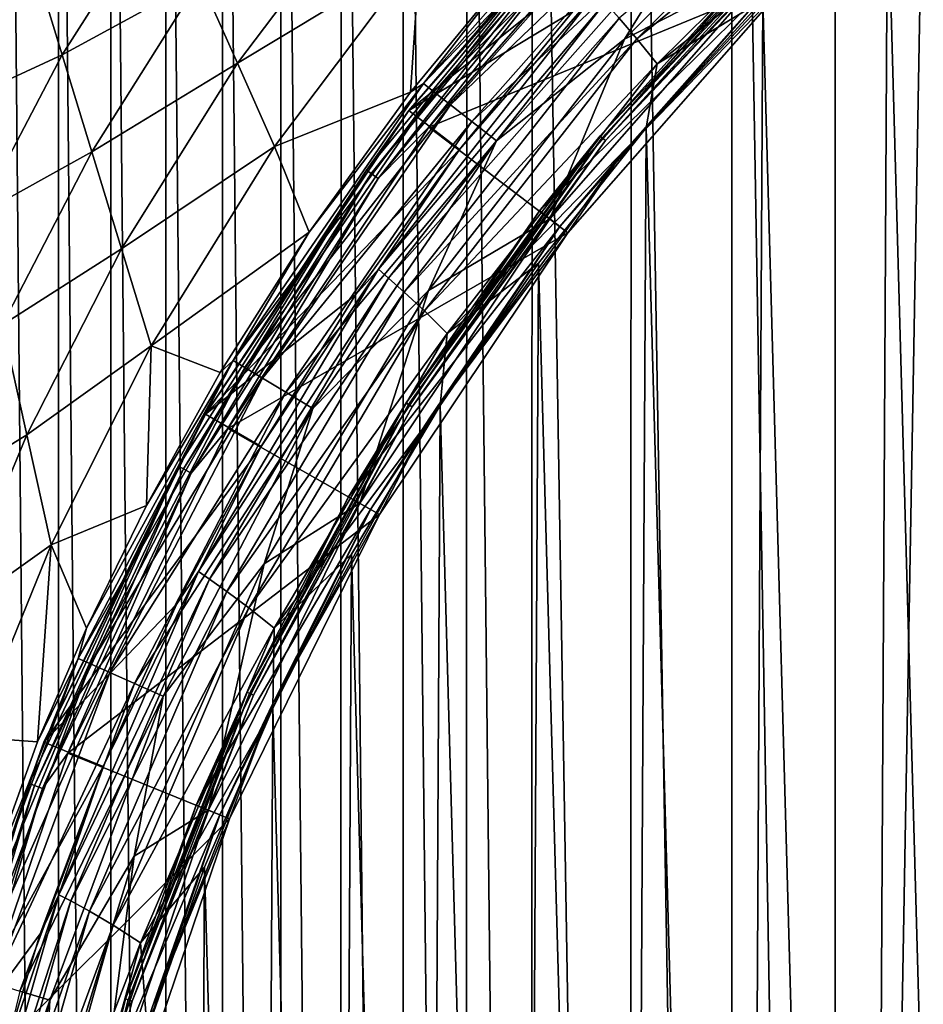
# Model space of a CAD drawing. Header units: metres. Extents: x -23 to 23, y -134 to 23.
# Tile 73 of 88: x -20 to -13, y 6 to 14. Entities that reach past the tile are written whole.
import ezdxf

# ---------------------------------------------------------------- set-up
doc = ezdxf.new("R2010")
doc.units = ezdxf.units.M
doc.layers.add('solid_509541_115_SW0003', color=7, linetype='CONTINUOUS')

msp = doc.modelspace()

# ---------------------------------------------------------------- linework, layer by layer
at = {"layer": 'solid_509541_115_SW0003'}
for points in [[(-12.805934, 23.102457), (-12.805936, -23.102457), (-13.615569, -23.022839)], [(-13.614156, 23.023029), (-12.805934, 23.102457), (-13.615569, -23.022839)], [(-13.614156, 23.023029), (-13.615569, -23.022839), (-14.399124, 22.886789)], [(-14.399124, 22.886789), (-14.402032, -22.886166), (-15.165908, 22.694778)], [(-14.399124, 22.886789), (-13.615569, -23.022839), (-14.402032, -22.886166)], [(-15.165908, 22.694778), (-15.170073, -22.693575), (-15.918525, 22.447565)], [(-15.165908, 22.694778), (-14.402032, -22.886166), (-15.170073, -22.693575)], [(-15.918525, 22.447565), (-15.923551, -22.445719), (-16.413807, 22.251925)], [(-15.918525, 22.447565), (-15.170073, -22.693575), (-15.923551, -22.445719)], [(-16.413807, 22.251925), (-16.419197, -22.249649), (-16.897635, 22.033436)], [(-16.413807, 22.251925), (-15.923551, -22.445719), (-16.419197, -22.249649)], [(-16.897635, 22.033436), (-16.90349, -22.030613), (-17.36961, 21.792246)], [(-16.897635, 22.033436), (-16.419197, -22.249649), (-16.90349, -22.030613)], [(-17.36961, 21.792246), (-17.37604, -21.788757), (-17.827345, 21.529688)], [(-17.36961, 21.792246), (-16.90349, -22.030613), (-17.37604, -21.788757)], [(-17.827345, 21.529688), (-17.83423, -21.52552), (-18.271105, 21.245676)], [(-17.827345, 21.529688), (-17.37604, -21.788757), (-17.83423, -21.52552)], [(-18.271105, 21.245676), (-18.278358, -21.240793), (-18.701815, 20.939932)], [(-18.271105, 21.245676), (-17.83423, -21.52552), (-18.278358, -21.240793)], [(-18.701815, 20.939932), (-18.709488, -20.934187), (-19.118353, 20.613201)], [(-18.701815, 20.939932), (-18.278358, -21.240793), (-18.709488, -20.934187)], [(-19.118353, 20.613201), (-19.126444, -20.606497), (-19.518435, 20.267086)], [(-19.118353, 20.613201), (-18.709488, -20.934187), (-19.126444, -20.606497)], [(-19.518435, 20.267086), (-19.526915, -20.259333), (-19.901564, 19.902063)], [(-19.518435, 20.267086), (-19.126444, -20.606497), (-19.526915, -20.259333)], [(-19.901564, 19.902063), (-19.526915, -20.259333), (-19.910259, -19.89336)], [(-12.209884, 15.535958, 187.149994), (-13.216806, 14.688889, 187.149994), (-12.379493, -15.40115, 187.149994)], [(-15.257522, 13.637207, 186.860199), (-15.121646, 13.479165, 187.017532), (-13.251962, 15.321148, 187.017532)], [(-13.251962, 15.321148, 187.017532), (-15.121646, 13.479165, 187.017532), (-13.119511, 15.118154, 187.116348)], [(-14.067729, 14.067499, 132), (-13.500539, 15.19445, 132), (-15.214883, 13.47745, 132)], [(-14.553089, 14.553162, 131.96701), (-15.214883, 13.47745, 132), (-13.500539, 15.19445, 132)], [(-15.121646, 13.479165, 187.017532), (-14.968, 13.290565, 187.116348), (-13.119511, 15.118154, 187.116348)], [(-13.119511, 15.118154, 187.116348), (-14.968, 13.290565, 187.116348), (-13.216806, 14.688889, 187.149994)], [(-15.024619, 15.024619, 136.351959), (-16.857187, 12.934975, 136.351959), (-14.67933, 14.67933, 186.159805)], [(-15.478456, 14.535237, 136.274826), (-16.857187, 12.934975, 136.351959), (-15.024619, 15.024619, 136.351959)], [(-16.745642, 13.139282, 131.27417), (-15.052971, 15.053043, 131.27417), (-16.009027, 14.086747, 131.051666)], [(-14.98068, 14.980761, 131.511215), (-15.052971, 15.053043, 131.27417), (-16.745642, 13.139282, 131.27417)], [(-16.665062, 13.076371, 131.511215), (-14.98068, 14.980761, 131.511215), (-16.745642, 13.139282, 131.27417)], [(-14.867891, 14.867975, 131.714203), (-14.98068, 14.980761, 131.511215), (-16.665062, 13.076371, 131.511215)], [(-13.945203, 13.945203, 136.149994), (-16.702648, 12.807829, 136.149994), (-14.887491, 14.878901, 136.149994)], [(-15.399369, 14.460971, 136.165344), (-14.887491, 14.878901, 136.149994), (-16.702648, 12.807829, 136.149994)], [(-16.539343, 12.978207, 131.714203), (-14.867891, 14.867975, 131.714203), (-16.665062, 13.076371, 131.511215)], [(-14.722123, 14.722204, 131.869583), (-14.867891, 14.867975, 131.714203), (-16.539343, 12.978207, 131.714203)], [(-16.376862, 12.85133, 131.869583), (-14.722123, 14.722204, 131.869583), (-16.539343, 12.978207, 131.714203)], [(-14.553089, 14.553162, 131.96701), (-14.722123, 14.722204, 131.869583), (-16.376862, 12.85133, 131.869583)], [(-14.968, 13.290565, 187.116348), (-14.165177, 13.776628, 187.149994), (-13.216806, 14.688889, 187.149994)], [(-13.216806, 14.688889, 187.149994), (-14.165177, 13.776628, 187.149994), (-13.377095, -14.543061, 187.149994)], [(-13.216806, 14.688889, 187.149994), (-13.377095, -14.543061, 187.149994), (-12.379493, -15.40115, 187.149994)], [(-18.159809, 13.295699, 107.319679), (-17.125656, 14.66491, 107.319679), (-18.441999, 13.930983, 95.393944)], [(-18.159809, 13.295699, 107.319679), (-16.771786, 14.130864, 119.245407), (-17.125656, 14.66491, 107.319679)], [(-16.857187, 12.934975, 136.351959), (-15.607975, 13.687826, 186.159805), (-14.67933, 14.67933, 186.159805)], [(-19.491373, 13.358759, 83.468208), (-18.724188, 14.566266, 83.468208), (-19.7171, 14.096497, 71.54248)], [(-18.441999, 13.930983, 95.393944), (-18.724188, 14.566266, 83.468208), (-19.491373, 13.358759, 83.468208)], [(-15.478456, 14.535237, 136.274826), (-17.178152, 12.480658, 136.274826), (-16.857187, 12.934975, 136.351959)], [(-17.143141, 12.45522, 136.209213), (-17.178152, 12.480658, 136.274826), (-15.478456, 14.535237, 136.274826)], [(-15.446909, 14.505612, 136.209213), (-17.143141, 12.45522, 136.209213), (-15.478456, 14.535237, 136.274826)], [(-16.188446, 12.704197, 131.96701), (-14.553089, 14.553162, 131.96701), (-16.376862, 12.85133, 131.869583)], [(-16.188446, 12.704197, 131.96701), (-15.214883, 13.47745, 132), (-14.553089, 14.553162, 131.96701)], [(-15.401359, 12.741112, 132.065384), (-14.138236, 14.138236, 132.10524), (-13.683029, 14.570947, 132.065384)], [(-15.401359, 12.741112, 132.065384), (-13.683029, 14.570947, 132.065384), (-15.384939, 12.727529, 132.031128)], [(-13.683029, 14.570947, 132.065384), (-13.668442, 14.555412, 132.031128), (-15.384939, 12.727529, 132.031128)], [(-15.384939, 12.727529, 132.031128), (-13.668442, 14.555412, 132.031128), (-15.359427, 12.706424, 132.008087)], [(-13.668442, 14.555412, 132.031128), (-13.645777, 14.531277, 132.008087), (-15.359427, 12.706424, 132.008087)], [(-15.359427, 12.706424, 132.008087), (-13.645777, 14.531277, 132.008087), (-14.067729, 14.067499, 132)], [(-17.090382, 12.416889, 136.165344), (-17.143141, 12.45522, 136.209213), (-15.446909, 14.505612, 136.209213)], [(-15.399369, 14.460971, 136.165344), (-17.090382, 12.416889, 136.165344), (-15.446909, 14.505612, 136.209213)], [(-15.399369, 14.460971, 136.165344), (-16.702648, 12.807829, 136.149994), (-17.090382, 12.416889, 136.165344)], [(-13.537512, 14.415986, 135.983429), (-14.000947, 14.000947, 135.809937), (-15.237567, 12.605611, 135.983429)], [(-13.537512, 14.415986, 135.983429), (-15.237567, 12.605611, 135.983429), (-13.945203, 13.945203, 136.149994)], [(-20.316483, 12.97745, 71.54248), (-19.7171, 14.096497, 71.54248), (-20.501518, 13.81368, 59.616749)], [(-19.491373, 13.358759, 83.468208), (-19.7171, 14.096497, 71.54248), (-20.316483, 12.97745, 71.54248)], [(-18.159809, 13.295699, 107.319679), (-17.877621, 12.660417, 119.245407), (-16.771786, 14.130864, 119.245407)], [(-16.842638, 13.074754, 131.050812), (-16.771786, 14.130864, 119.245407), (-17.877621, 12.660417, 119.245407)], [(-16.842638, 13.074754, 131.050812), (-16.009027, 14.086747, 131.051666), (-16.771786, 14.130864, 119.245407)], [(-16.745642, 13.139282, 131.27417), (-16.009027, 14.086747, 131.051666), (-16.842638, 13.074754, 131.050812)], [(-14.000947, 14.000947, 135.809937), (-14.138236, 14.138236, 132.10524), (-15.862692, 12.171871, 132.10524)], [(-15.401359, 12.741112, 132.065384), (-15.862692, 12.171871, 132.10524), (-14.138236, 14.138236, 132.10524)], [(-15.783389, 12.111149, 132), (-14.067729, 14.067499, 132), (-15.214883, 13.47745, 132)], [(-15.359427, 12.706424, 132.008087), (-14.067729, 14.067499, 132), (-15.783389, 12.111149, 132)], [(-19.265646, 12.621021, 95.393944), (-18.441999, 13.930983, 95.393944), (-19.491373, 13.358759, 83.468208)], [(-18.159809, 13.295699, 107.319679), (-18.441999, 13.930983, 95.393944), (-19.265646, 12.621021, 95.393944)], [(-13.945203, 13.945203, 136.149994), (-15.646174, 12.005583, 136.149994), (-16.702648, 12.807829, 136.149994)], [(-15.708657, 12.053677, 135.809937), (-14.000947, 14.000947, 135.809937), (-15.862692, 12.171871, 132.10524)], [(-15.237567, 12.605611, 135.983429), (-14.000947, 14.000947, 135.809937), (-15.708657, 12.053677, 135.809937)], [(-15.237567, 12.605611, 135.983429), (-15.646174, 12.005583, 136.149994), (-13.945203, 13.945203, 136.149994)], [(-15.432588, 13.831545, 186.415695), (-16.469784, 12.63771, 186.159805), (-17.086487, 11.727248, 186.415695)], [(-15.432588, 13.831545, 186.415695), (-17.086487, 11.727248, 186.415695), (-15.364155, 13.756682, 186.654968)], [(-15.432588, 13.831545, 186.415695), (-15.607975, 13.687826, 186.159805), (-16.469784, 12.63771, 186.159805)], [(-17.086487, 11.727248, 186.415695), (-17.009853, 11.66055, 186.654968), (-15.364155, 13.756682, 186.654968)], [(-15.364155, 13.756682, 186.654968), (-17.009853, 11.66055, 186.654968), (-15.257522, 13.637207, 186.860199)], [(-14.165177, 13.776628, 187.149994), (-15.050818, 12.803157, 187.149994), (-14.315302, -13.620557, 187.149994)], [(-14.968, 13.290565, 187.116348), (-15.050818, 12.803157, 187.149994), (-14.165177, 13.776628, 187.149994)], [(-14.165177, 13.776628, 187.149994), (-14.315302, -13.620557, 187.149994), (-13.377095, -14.543061, 187.149994)], [(-17.009853, 11.66055, 186.654968), (-16.890257, 11.553554, 186.860199), (-15.257522, 13.637207, 186.860199)], [(-15.257522, 13.637207, 186.860199), (-16.890257, 11.553554, 186.860199), (-15.121646, 13.479165, 187.017532)], [(-16.857187, 12.934975, 136.351959), (-16.469784, 12.63771, 186.159805), (-15.607975, 13.687826, 186.159805)], [(-16.890257, 11.553554, 186.860199), (-16.737482, 11.410907, 187.017532), (-15.121646, 13.479165, 187.017532)], [(-15.121646, 13.479165, 187.017532), (-16.737482, 11.410907, 187.017532), (-14.968, 13.290565, 187.116348)], [(-15.783389, 12.111149, 132), (-15.214883, 13.47745, 132), (-16.707687, 11.564786, 132)], [(-16.188446, 12.704197, 131.96701), (-16.707687, 11.564786, 132), (-15.214883, 13.47745, 132)], [(-20.131445, 12.141221, 83.468208), (-19.491373, 13.358759, 83.468208), (-20.316483, 12.97745, 71.54248)], [(-19.265646, 12.621021, 95.393944), (-19.491373, 13.358759, 83.468208), (-20.131445, 12.141221, 83.468208)], [(-19.039921, 11.883284, 107.319679), (-18.159809, 13.295699, 107.319679), (-19.265646, 12.621021, 95.393944)], [(-19.039921, 11.883284, 107.319679), (-17.877621, 12.660417, 119.245407), (-18.159809, 13.295699, 107.319679)], [(-16.737482, 11.410907, 187.017532), (-16.564072, 11.238846, 187.116348), (-14.968, 13.290565, 187.116348)], [(-14.968, 13.290565, 187.116348), (-16.564072, 11.238846, 187.116348), (-15.050818, 12.803157, 187.149994)], [(-18.191818, 11.033233, 131.27417), (-16.745642, 13.139282, 131.27417), (-17.61404, 12.008404, 131.049393)], [(-16.665062, 13.076371, 131.511215), (-16.745642, 13.139282, 131.27417), (-18.191818, 11.033233, 131.27417)], [(-16.745642, 13.139282, 131.27417), (-16.842638, 13.074754, 131.050812), (-17.61404, 12.008404, 131.049393)], [(-18.104155, 10.980639, 131.511215), (-16.665062, 13.076371, 131.511215), (-18.191818, 11.033233, 131.27417)], [(-16.539343, 12.978207, 131.714203), (-16.665062, 13.076371, 131.511215), (-18.104155, 10.980639, 131.511215)], [(-17.61404, 12.008404, 131.049393), (-16.842638, 13.074754, 131.050812), (-17.877621, 12.660417, 119.245407)], [(-17.967382, 10.898571, 131.714203), (-16.539343, 12.978207, 131.714203), (-18.104155, 10.980639, 131.511215)], [(-16.376862, 12.85133, 131.869583), (-16.539343, 12.978207, 131.714203), (-17.967382, 10.898571, 131.714203)], [(-16.857187, 12.934975, 136.351959), (-18.401325, 10.62401, 136.351959), (-16.469784, 12.63771, 186.159805)], [(-17.178152, 12.480658, 136.274826), (-18.401325, 10.62401, 136.351959), (-16.857187, 12.934975, 136.351959)], [(-15.646174, 12.005583, 136.149994), (-18.232031, 10.517239, 136.149994), (-16.702648, 12.807829, 136.149994)], [(-17.090382, 12.416889, 136.165344), (-16.702648, 12.807829, 136.149994), (-18.232031, 10.517239, 136.149994)], [(-17.790617, 10.792499, 131.869583), (-16.376862, 12.85133, 131.869583), (-17.967382, 10.898571, 131.714203)], [(-16.188446, 12.704197, 131.96701), (-16.376862, 12.85133, 131.869583), (-17.790617, 10.792499, 131.869583)], [(-16.876799, 10.710342, 132.065384), (-15.862692, 12.171871, 132.10524), (-15.401359, 12.741112, 132.065384)], [(-16.876799, 10.710342, 132.065384), (-15.401359, 12.741112, 132.065384), (-16.858807, 10.698924, 132.031128)], [(-15.401359, 12.741112, 132.065384), (-15.384939, 12.727529, 132.031128), (-16.858807, 10.698924, 132.031128)], [(-16.564072, 11.238846, 187.116348), (-15.869718, 11.772844, 187.149994), (-15.050818, 12.803157, 187.149994)], [(-15.050818, 12.803157, 187.149994), (-15.869718, 11.772844, 187.149994), (-15.190102, -12.637583, 187.149994)], [(-15.050818, 12.803157, 187.149994), (-15.190102, -12.637583, 187.149994), (-14.315302, -13.620557, 187.149994)], [(-19.039921, 11.883284, 107.319679), (-18.814194, 11.145546, 119.245407), (-17.877621, 12.660417, 119.245407)], [(-17.61404, 12.008404, 131.049393), (-17.877621, 12.660417, 119.245407), (-18.814194, 11.145546, 119.245407)], [(-17.585636, 10.669489, 131.96701), (-16.188446, 12.704197, 131.96701), (-17.790617, 10.792499, 131.869583)], [(-17.585636, 10.669489, 131.96701), (-16.707687, 11.564786, 132), (-16.188446, 12.704197, 131.96701)], [(-16.858807, 10.698924, 132.031128), (-15.384939, 12.727529, 132.031128), (-16.830851, 10.681183, 132.008087)], [(-15.384939, 12.727529, 132.031128), (-15.359427, 12.706424, 132.008087), (-16.830851, 10.681183, 132.008087)], [(-16.830851, 10.681183, 132.008087), (-15.359427, 12.706424, 132.008087), (-15.783389, 12.111149, 132)], [(-19.946409, 11.304991, 95.393944), (-19.265646, 12.621021, 95.393944), (-20.131445, 12.141221, 83.468208)], [(-19.039921, 11.883284, 107.319679), (-19.265646, 12.621021, 95.393944), (-19.946409, 11.304991, 95.393944)], [(-18.401325, 10.62401, 136.351959), (-17.261066, 11.533476, 186.159805), (-16.469784, 12.63771, 186.159805)], [(-17.086487, 11.727248, 186.415695), (-16.469784, 12.63771, 186.159805), (-17.261066, 11.533476, 186.159805)], [(-15.237567, 12.605611, 135.983429), (-15.708657, 12.053677, 135.809937), (-16.697315, 10.596438, 135.983429)], [(-15.237567, 12.605611, 135.983429), (-16.697315, 10.596438, 135.983429), (-15.646174, 12.005583, 136.149994)], [(-17.178152, 12.480658, 136.274826), (-18.606937, 10.229251, 136.274826), (-18.401325, 10.62401, 136.351959)], [(-18.569016, 10.208403, 136.209213), (-18.606937, 10.229251, 136.274826), (-17.178152, 12.480658, 136.274826)], [(-17.143141, 12.45522, 136.209213), (-18.569016, 10.208403, 136.209213), (-17.178152, 12.480658, 136.274826)], [(-18.511868, 10.176985, 136.165344), (-18.569016, 10.208403, 136.209213), (-17.143141, 12.45522, 136.209213)], [(-17.090382, 12.416889, 136.165344), (-18.511868, 10.176985, 136.165344), (-17.143141, 12.45522, 136.209213)], [(-17.090382, 12.416889, 136.165344), (-18.232031, 10.517239, 136.149994), (-18.511868, 10.176985, 136.165344)], [(-15.708657, 12.053677, 135.809937), (-15.862692, 12.171871, 132.10524), (-17.315731, 9.997243, 132.10524)], [(-16.876799, 10.710342, 132.065384), (-17.315731, 9.997243, 132.10524), (-15.862692, 12.171871, 132.10524)], [(-17.229248, 9.947311, 132), (-15.783389, 12.111149, 132), (-16.707687, 11.564786, 132)], [(-16.830851, 10.681183, 132.008087), (-15.783389, 12.111149, 132), (-17.229248, 9.947311, 132)], [(-18.28973, 10.941566, 131.047516), (-17.61404, 12.008404, 131.049393), (-18.814194, 11.145546, 119.245407)], [(-18.191818, 11.033233, 131.27417), (-17.61404, 12.008404, 131.049393), (-18.28973, 10.941566, 131.047516)], [(-15.646174, 12.005583, 136.149994), (-17.079245, 9.860843, 136.149994), (-18.232031, 10.517239, 136.149994)], [(-17.147589, 9.900165, 135.809937), (-15.708657, 12.053677, 135.809937), (-17.315731, 9.997243, 132.10524)], [(-16.697315, 10.596438, 135.983429), (-15.708657, 12.053677, 135.809937), (-17.147589, 9.900165, 135.809937)], [(-16.697315, 10.596438, 135.983429), (-17.079245, 9.860843, 136.149994), (-15.646174, 12.005583, 136.149994)], [(-19.761374, 10.468761, 107.319679), (-19.039921, 11.883284, 107.319679), (-19.946409, 11.304991, 95.393944)], [(-19.761374, 10.468761, 107.319679), (-18.814194, 11.145546, 119.245407), (-19.039921, 11.883284, 107.319679)], [(-15.869718, 11.772844, 187.149994), (-16.618124, 10.690438, 187.149994), (-15.997663, -11.598394, 187.149994)], [(-16.564072, 11.238846, 187.116348), (-16.618124, 10.690438, 187.149994), (-15.869718, 11.772844, 187.149994)], [(-15.869718, 11.772844, 187.149994), (-15.997663, -11.598394, 187.149994), (-15.190102, -12.637583, 187.149994)], [(-17.086487, 11.727248, 186.415695), (-17.978434, 10.379854, 186.159805), (-18.455393, 9.427347, 186.415695)], [(-17.086487, 11.727248, 186.415695), (-18.455393, 9.427347, 186.415695), (-17.009853, 11.66055, 186.654968)], [(-17.086487, 11.727248, 186.415695), (-17.261066, 11.533476, 186.159805), (-17.978434, 10.379854, 186.159805)], [(-18.455393, 9.427347, 186.415695), (-18.371508, 9.3697, 186.654968), (-17.009853, 11.66055, 186.654968)], [(-17.009853, 11.66055, 186.654968), (-18.371508, 9.3697, 186.654968), (-16.890257, 11.553554, 186.860199)], [(-18.371508, 9.3697, 186.654968), (-18.240358, 9.276567, 186.860199), (-16.890257, 11.553554, 186.860199)], [(-16.890257, 11.553554, 186.860199), (-18.240358, 9.276567, 186.860199), (-16.737482, 11.410907, 187.017532)], [(-17.229248, 9.947311, 132), (-16.707687, 11.564786, 132), (-17.956205, 9.485776, 132)], [(-17.585636, 10.669489, 131.96701), (-17.956205, 9.485776, 132), (-16.707687, 11.564786, 132)], [(-18.401325, 10.62401, 136.351959), (-17.978434, 10.379854, 186.159805), (-17.261066, 11.533476, 186.159805)], [(-18.240358, 9.276567, 186.860199), (-18.072344, 9.151092, 187.017532), (-16.737482, 11.410907, 187.017532)], [(-16.737482, 11.410907, 187.017532), (-18.072344, 9.151092, 187.017532), (-16.564072, 11.238846, 187.116348)], [(-19.761374, 10.468761, 107.319679), (-19.946409, 11.304991, 95.393944), (-20.489006, 10.018682, 95.393944)], [(-18.072344, 9.151092, 187.017532), (-17.88081, 8.997597, 187.116348), (-16.564072, 11.238846, 187.116348)], [(-16.564072, 11.238846, 187.116348), (-17.88081, 8.997597, 187.116348), (-16.618124, 10.690438, 187.149994)], [(-19.761374, 10.468761, 107.319679), (-19.576336, 9.632532, 119.245407), (-18.814194, 11.145546, 119.245407)], [(-18.850969, 9.930363, 131.045395), (-18.814194, 11.145546, 119.245407), (-19.576336, 9.632532, 119.245407)], [(-18.850969, 9.930363, 131.045395), (-18.28973, 10.941566, 131.047516), (-18.814194, 11.145546, 119.245407)], [(-19.369677, 8.766361, 131.27417), (-18.191818, 11.033233, 131.27417), (-19.307049, 8.996196, 131.043167)], [(-18.104155, 10.980639, 131.511215), (-18.191818, 11.033233, 131.27417), (-19.369677, 8.766361, 131.27417)], [(-18.191818, 11.033233, 131.27417), (-18.850969, 9.930363, 131.045395), (-19.307049, 8.996196, 131.043167)], [(-18.191818, 11.033233, 131.27417), (-18.28973, 10.941566, 131.047516), (-18.850969, 9.930363, 131.045395)], [(-19.276247, 8.72487, 131.511215), (-18.104155, 10.980639, 131.511215), (-19.369677, 8.766361, 131.27417)], [(-17.967382, 10.898571, 131.714203), (-18.104155, 10.980639, 131.511215), (-19.276247, 8.72487, 131.511215)], [(-19.130476, 8.660121, 131.714203), (-17.967382, 10.898571, 131.714203), (-19.276247, 8.72487, 131.511215)], [(-17.790617, 10.792499, 131.869583), (-17.967382, 10.898571, 131.714203), (-19.130476, 8.660121, 131.714203)], [(-18.942078, 8.57643, 131.869583), (-17.790617, 10.792499, 131.869583), (-19.130476, 8.660121, 131.714203)], [(-17.585636, 10.669489, 131.96701), (-17.790617, 10.792499, 131.869583), (-18.942078, 8.57643, 131.869583)], [(-18.086082, 8.510664, 132.065384), (-17.315731, 9.997243, 132.10524), (-16.876799, 10.710342, 132.065384)], [(-18.086082, 8.510664, 132.065384), (-16.876799, 10.710342, 132.065384), (-18.066801, 8.501591, 132.031128)], [(-16.876799, 10.710342, 132.065384), (-16.858807, 10.698924, 132.031128), (-18.066801, 8.501591, 132.031128)], [(-18.72361, 8.479376, 131.96701), (-17.585636, 10.669489, 131.96701), (-18.942078, 8.57643, 131.869583)], [(-18.72361, 8.479376, 131.96701), (-17.956205, 9.485776, 132), (-17.585636, 10.669489, 131.96701)], [(-18.066801, 8.501591, 132.031128), (-16.858807, 10.698924, 132.031128), (-18.036842, 8.487494, 132.008087)], [(-16.858807, 10.698924, 132.031128), (-16.830851, 10.681183, 132.008087), (-18.036842, 8.487494, 132.008087)], [(-18.036842, 8.487494, 132.008087), (-16.830851, 10.681183, 132.008087), (-17.229248, 9.947311, 132)], [(-17.88081, 8.997597, 187.116348), (-17.29278, 9.560703, 187.149994), (-16.618124, 10.690438, 187.149994)], [(-16.618124, 10.690438, 187.149994), (-17.29278, 9.560703, 187.149994), (-16.73427, -10.507712, 187.149994)], [(-16.618124, 10.690438, 187.149994), (-16.73427, -10.507712, 187.149994), (-15.997663, -11.598394, 187.149994)], [(-18.401325, 10.62401, 136.351959), (-19.630611, 8.131266, 136.351959), (-17.978434, 10.379854, 186.159805)], [(-18.606937, 10.229251, 136.274826), (-19.630611, 8.131266, 136.351959), (-18.401325, 10.62401, 136.351959)], [(-16.697315, 10.596438, 135.983429), (-17.147589, 9.900165, 135.809937), (-17.893738, 8.420155, 135.983429)], [(-16.697315, 10.596438, 135.983429), (-17.893738, 8.420155, 135.983429), (-17.079245, 9.860843, 136.149994)], [(-17.079245, 9.860843, 136.149994), (-19.449226, 8.046553, 136.149994), (-18.232031, 10.517239, 136.149994)], [(-18.511868, 10.176985, 136.165344), (-18.232031, 10.517239, 136.149994), (-19.449226, 8.046553, 136.149994)], [(-20.329668, 9.093113, 107.319679), (-19.761374, 10.468761, 107.319679), (-20.489006, 10.018682, 95.393944)], [(-20.329668, 9.093113, 107.319679), (-19.576336, 9.632532, 119.245407), (-19.761374, 10.468761, 107.319679)], [(-19.630611, 8.131266, 136.351959), (-18.618816, 9.181784, 186.159805), (-17.978434, 10.379854, 186.159805)], [(-18.455393, 9.427347, 186.415695), (-17.978434, 10.379854, 186.159805), (-18.618816, 9.181784, 186.159805)], [(-18.606937, 10.229251, 136.274826), (-19.742281, 7.816522, 136.274826), (-19.630611, 8.131266, 136.351959)], [(-19.702045, 7.800591, 136.209213), (-19.742281, 7.816522, 136.274826), (-18.606937, 10.229251, 136.274826)], [(-18.569016, 10.208403, 136.209213), (-19.702045, 7.800591, 136.209213), (-18.606937, 10.229251, 136.274826)], [(-19.641411, 7.776585, 136.165344), (-19.702045, 7.800591, 136.209213), (-18.569016, 10.208403, 136.209213)], [(-18.511868, 10.176985, 136.165344), (-19.641411, 7.776585, 136.165344), (-18.569016, 10.208403, 136.209213)], [(-18.511868, 10.176985, 136.165344), (-19.449226, 8.046553, 136.149994), (-19.641411, 7.776585, 136.165344)], [(-17.147589, 9.900165, 135.809937), (-17.315731, 9.997243, 132.10524), (-18.472496, 7.651558, 132.10524)], [(-18.086082, 8.510664, 132.065384), (-18.472496, 7.651558, 132.10524), (-17.315731, 9.997243, 132.10524)], [(-19.307049, 8.996196, 131.043167), (-18.850969, 9.930363, 131.045395), (-19.576336, 9.632532, 119.245407)], [(-18.293119, 7.577258, 135.809937), (-17.147589, 9.900165, 135.809937), (-18.472496, 7.651558, 132.10524)], [(-18.380257, 7.613242, 132), (-17.229248, 9.947311, 132), (-17.956205, 9.485776, 132)], [(-18.036842, 8.487494, 132.008087), (-17.229248, 9.947311, 132), (-18.380257, 7.613242, 132)], [(-17.893738, 8.420155, 135.983429), (-17.147589, 9.900165, 135.809937), (-18.293119, 7.577258, 135.809937)], [(-17.079245, 9.860843, 136.149994), (-18.220285, 7.547089, 136.149994), (-19.449226, 8.046553, 136.149994)], [(-17.893738, 8.420155, 135.983429), (-18.220285, 7.547089, 136.149994), (-17.079245, 9.860843, 136.149994)], [(-20.329668, 9.093113, 107.319679), (-20.170332, 8.167543, 119.245407), (-19.576336, 9.632532, 119.245407)], [(-19.679008, 8.13321, 131.040909), (-19.576336, 9.632532, 119.245407), (-20.170332, 8.167543, 119.245407)], [(-19.679008, 8.13321, 131.040909), (-19.307049, 8.996196, 131.043167), (-19.576336, 9.632532, 119.245407)], [(-17.29278, 9.560703, 187.149994), (-17.890743, 8.388601, 187.149994), (-17.396549, -9.370568, 187.149994)], [(-17.88081, 8.997597, 187.116348), (-17.890743, 8.388601, 187.149994), (-17.29278, 9.560703, 187.149994)], [(-17.29278, 9.560703, 187.149994), (-17.396549, -9.370568, 187.149994), (-16.73427, -10.507712, 187.149994)], [(-18.380257, 7.613242, 132), (-17.956205, 9.485776, 132), (-18.945478, 7.262578, 132)], [(-18.72361, 8.479376, 131.96701), (-18.945478, 7.262578, 132), (-17.956205, 9.485776, 132)], [(-18.455393, 9.427347, 186.415695), (-19.17947, 7.944396, 186.159805), (-19.516472, 6.970202, 186.415695)], [(-18.455393, 9.427347, 186.415695), (-19.516472, 6.970202, 186.415695), (-18.371508, 9.3697, 186.654968)], [(-19.516472, 6.970202, 186.415695), (-19.426376, 6.922388, 186.654968), (-18.371508, 9.3697, 186.654968)], [(-18.371508, 9.3697, 186.654968), (-19.426376, 6.922388, 186.654968), (-18.240358, 9.276567, 186.860199)], [(-18.455393, 9.427347, 186.415695), (-18.618816, 9.181784, 186.159805), (-19.17947, 7.944396, 186.159805)], [(-19.426376, 6.922388, 186.654968), (-19.285233, 6.844352, 186.860199), (-18.240358, 9.276567, 186.860199)], [(-18.240358, 9.276567, 186.860199), (-19.285233, 6.844352, 186.860199), (-18.072344, 9.151092, 187.017532)], [(-19.630611, 8.131266, 136.351959), (-19.17947, 7.944396, 186.159805), (-18.618816, 9.181784, 186.159805)], [(-19.285233, 6.844352, 186.860199), (-19.103823, 6.737656, 187.017532), (-18.072344, 9.151092, 187.017532)], [(-18.072344, 9.151092, 187.017532), (-19.103823, 6.737656, 187.017532), (-17.88081, 8.997597, 187.116348)], [(-19.369677, 8.766361, 131.27417), (-19.307049, 8.996196, 131.043167), (-19.679008, 8.13321, 131.040909)], [(-19.103823, 6.737656, 187.017532), (-18.896011, 6.604614, 187.116348), (-17.88081, 8.997597, 187.116348)], [(-17.88081, 8.997597, 187.116348), (-18.896011, 6.604614, 187.116348), (-17.890743, 8.388601, 187.149994)], [(-20.262468, 6.373319, 131.27417), (-19.369677, 8.766361, 131.27417), (-20.231976, 6.59816, 131.036484)], [(-19.276247, 8.72487, 131.511215), (-19.369677, 8.766361, 131.27417), (-20.262468, 6.373319, 131.27417)], [(-19.369677, 8.766361, 131.27417), (-19.679008, 8.13321, 131.040909), (-20.231976, 6.59816, 131.036484)], [(-20.164688, 6.34349, 131.511215), (-19.276247, 8.72487, 131.511215), (-20.262468, 6.373319, 131.27417)], [(-19.130476, 8.660121, 131.714203), (-19.276247, 8.72487, 131.511215), (-20.164688, 6.34349, 131.511215)], [(-20.012129, 6.296937, 131.714203), (-19.130476, 8.660121, 131.714203), (-20.164688, 6.34349, 131.511215)], [(-18.942078, 8.57643, 131.869583), (-19.130476, 8.660121, 131.714203), (-20.012129, 6.296937, 131.714203)], [(-19.814957, 6.236761, 131.869583), (-18.942078, 8.57643, 131.869583), (-20.012129, 6.296937, 131.714203)], [(-18.72361, 8.479376, 131.96701), (-18.942078, 8.57643, 131.869583), (-19.814957, 6.236761, 131.869583)], [(-19.586313, 6.166975, 131.96701), (-18.72361, 8.479376, 131.96701), (-19.814957, 6.236761, 131.869583)], [(-19.586313, 6.166975, 131.96701), (-18.945478, 7.262578, 132), (-18.72361, 8.479376, 131.96701)], [(-19.010138, 6.176768, 132.065384), (-18.472496, 7.651558, 132.10524), (-18.086082, 8.510664, 132.065384)], [(-19.010138, 6.176768, 132.065384), (-18.086082, 8.510664, 132.065384), (-18.98987, 6.170183, 132.031128)], [(-18.086082, 8.510664, 132.065384), (-18.066801, 8.501591, 132.031128), (-18.98987, 6.170183, 132.031128)], [(-18.98987, 6.170183, 132.031128), (-18.066801, 8.501591, 132.031128), (-18.958382, 6.159952, 132.008087)], [(-18.066801, 8.501591, 132.031128), (-18.036842, 8.487494, 132.008087), (-18.958382, 6.159952, 132.008087)], [(-18.958382, 6.159952, 132.008087), (-18.036842, 8.487494, 132.008087), (-18.380257, 7.613242, 132)], [(-18.896011, 6.604614, 187.116348), (-18.409391, 7.179266, 187.149994), (-17.890743, 8.388601, 187.149994)], [(-17.893738, 8.420155, 135.983429), (-18.293119, 7.577258, 135.809937), (-18.807966, 6.111079, 135.983429)], [(-17.893738, 8.420155, 135.983429), (-18.807966, 6.111079, 135.983429), (-18.220285, 7.547089, 136.149994)], [(-17.890743, 8.388601, 187.149994), (-18.409391, 7.179266, 187.149994), (-17.981632, -8.191958, 187.149994)], [(-17.890743, 8.388601, 187.149994), (-17.981632, -8.191958, 187.149994), (-17.396549, -9.370568, 187.149994)], [(-20.231976, 6.59816, 131.036484), (-19.679008, 8.13321, 131.040909), (-20.170332, 8.167543, 119.245407)], [(-19.630611, 8.131266, 136.351959), (-20.524012, 5.499392, 136.351959), (-19.17947, 7.944396, 186.159805)], [(-19.742281, 7.816522, 136.274826), (-20.524012, 5.499392, 136.351959), (-19.630611, 8.131266, 136.351959)], [(-18.220285, 7.547089, 136.149994), (-20.333298, 5.438334, 136.149994), (-19.449226, 8.046553, 136.149994)], [(-19.641411, 7.776585, 136.165344), (-19.449226, 8.046553, 136.149994), (-20.333298, 5.438334, 136.149994)], [(-20.524012, 5.499392, 136.351959), (-19.657993, 6.672989, 186.159805), (-19.17947, 7.944396, 186.159805)], [(-19.516472, 6.970202, 186.415695), (-19.17947, 7.944396, 186.159805), (-19.657993, 6.672989, 186.159805)], [(-19.742281, 7.816522, 136.274826), (-20.566278, 5.280523, 136.274826), (-20.524012, 5.499392, 136.351959)], [(-20.524361, 5.26976, 136.209213), (-20.566278, 5.280523, 136.274826), (-19.742281, 7.816522, 136.274826)], [(-19.702045, 7.800591, 136.209213), (-20.524361, 5.26976, 136.209213), (-19.742281, 7.816522, 136.274826)], [(-20.461197, 5.253542, 136.165344), (-20.524361, 5.26976, 136.209213), (-19.702045, 7.800591, 136.209213)], [(-19.641411, 7.776585, 136.165344), (-20.461197, 5.253542, 136.165344), (-19.702045, 7.800591, 136.209213)], [(-19.641411, 7.776585, 136.165344), (-20.333298, 5.438334, 136.149994), (-20.461197, 5.253542, 136.165344)], [(-18.293119, 7.577258, 135.809937), (-18.472496, 7.651558, 132.10524), (-19.313189, 5.174953, 132.10524)], [(-19.010138, 6.176768, 132.065384), (-19.313189, 5.174953, 132.10524), (-18.472496, 7.651558, 132.10524)], [(-19.12565, 5.124702, 135.809937), (-18.293119, 7.577258, 135.809937), (-19.313189, 5.174953, 132.10524)], [(-19.216677, 5.149261, 132), (-18.380257, 7.613242, 132), (-18.945478, 7.262578, 132)], [(-18.958382, 6.159952, 132.008087), (-18.380257, 7.613242, 132), (-19.216677, 5.149261, 132)], [(-18.807966, 6.111079, 135.983429), (-18.293119, 7.577258, 135.809937), (-19.12565, 5.124702, 135.809937)], [(-18.220285, 7.547089, 136.149994), (-19.049519, 5.104181, 136.149994), (-20.333298, 5.438334, 136.149994)], [(-18.807966, 6.111079, 135.983429), (-19.049519, 5.104181, 136.149994), (-18.220285, 7.547089, 136.149994)], [(-19.216677, 5.149261, 132), (-18.945478, 7.262578, 132), (-19.649651, 4.968777, 132)], [(-19.586313, 6.166975, 131.96701), (-19.649651, 4.968777, 132), (-18.945478, 7.262578, 132)], [(-18.896011, 6.604614, 187.116348), (-18.846434, 5.937992, 187.149994), (-18.409391, 7.179266, 187.149994)], [(-18.409391, 7.179266, 187.149994), (-18.846434, 5.937992, 187.149994), (-18.486973, -6.977046, 187.149994)], [(-18.409391, 7.179266, 187.149994), (-18.486973, -6.977046, 187.149994), (-17.981632, -8.191958, 187.149994)], [(-19.516472, 6.970202, 186.415695), (-20.052338, 5.373008, 186.159805), (-20.252026, 4.396798, 186.415695)], [(-19.516472, 6.970202, 186.415695), (-20.252026, 4.396798, 186.415695), (-19.426376, 6.922388, 186.654968)], [(-19.516472, 6.970202, 186.415695), (-19.657993, 6.672989, 186.159805), (-20.052338, 5.373008, 186.159805)], [(-20.252026, 4.396798, 186.415695), (-20.156847, 4.359478, 186.654968), (-19.426376, 6.922388, 186.654968)], [(-19.426376, 6.922388, 186.654968), (-20.156847, 4.359478, 186.654968), (-19.285233, 6.844352, 186.860199)], [(-20.156847, 4.359478, 186.654968), (-20.007397, 4.297606, 186.860199), (-19.285233, 6.844352, 186.860199)], [(-19.285233, 6.844352, 186.860199), (-20.007397, 4.297606, 186.860199), (-19.103823, 6.737656, 187.017532)], [(-20.524012, 5.499392, 136.351959), (-20.052338, 5.373008, 186.159805), (-19.657993, 6.672989, 186.159805)], [(-20.007397, 4.297606, 186.860199), (-19.814606, 4.211115, 187.017532), (-19.103823, 6.737656, 187.017532)], [(-19.103823, 6.737656, 187.017532), (-19.814606, 4.211115, 187.017532), (-18.896011, 6.604614, 187.116348)], [(-19.814606, 4.211115, 187.017532), (-19.592552, 4.100253, 187.116348), (-18.896011, 6.604614, 187.116348)], [(-18.896011, 6.604614, 187.116348), (-19.592552, 4.100253, 187.116348), (-18.846434, 5.937992, 187.149994)], [(-19.586313, 6.166975, 131.96701), (-19.814957, 6.236761, 131.869583), (-20.396315, 3.808113, 131.869583)], [(-20.160839, 3.766884, 131.96701), (-19.586313, 6.166975, 131.96701), (-20.396315, 3.808113, 131.869583)], [(-20.160839, 3.766884, 131.96701), (-19.649651, 4.968777, 132), (-19.586313, 6.166975, 131.96701)], [(-19.634392, 3.74546, 132.065384), (-19.313189, 5.174953, 132.10524), (-19.010138, 6.176768, 132.065384)], [(-19.634392, 3.74546, 132.065384), (-19.010138, 6.176768, 132.065384), (-19.613459, 3.741467, 132.031128)], [(-19.010138, 6.176768, 132.065384), (-18.98987, 6.170183, 132.031128), (-19.613459, 3.741467, 132.031128)], [(-19.613459, 3.741467, 132.031128), (-18.98987, 6.170183, 132.031128), (-19.580935, 3.735263, 132.008087)], [(-18.98987, 6.170183, 132.031128), (-18.958382, 6.159952, 132.008087), (-19.580935, 3.735263, 132.008087)], [(-19.580935, 3.735263, 132.008087), (-18.958382, 6.159952, 132.008087), (-19.216677, 5.149261, 132)]]:
    msp.add_3dface(points, dxfattribs=at)

doc.saveas('drawing.dxf')
